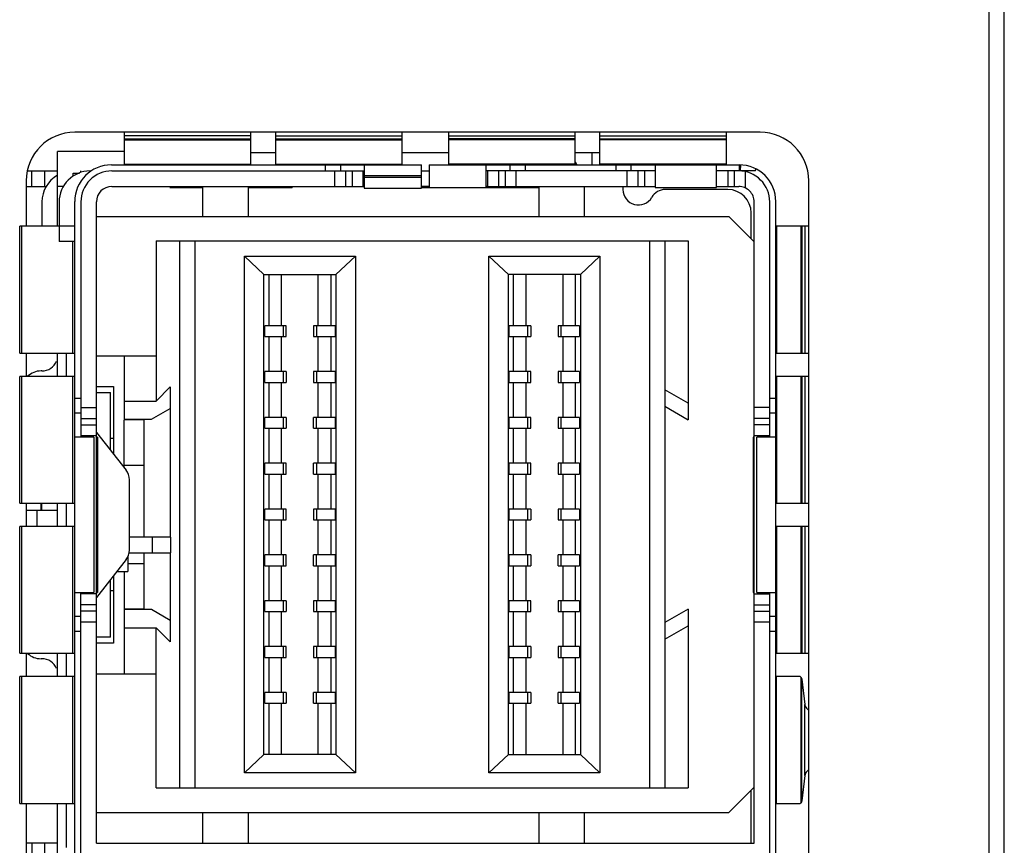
# Model space of a CAD drawing. Header units: inches. Extents: x 0 to 22, y 0 to 17.
# Tile 12 of 22: x 7.607 to 8.241, y 9.639 to 10.171. Entities that reach past the tile are written whole.
import ezdxf

# ---------------------------------------------------------------- set-up
doc = ezdxf.new("R2010")
doc.units = ezdxf.units.IN
doc.header["$LTSCALE"] = 1.21
doc.header["$MEASUREMENT"] = 0
doc.layers.get('0').update_dxf_attribs({"linetype": 'CONTINUOUS'})
doc.layers.add('DATUMCURVES', color=7, linetype='CONTINUOUS')

msp = doc.modelspace()

# ---------------------------------------------------------------- linework, layer by layer
at = {"color": 7, "linetype": 'CONTINUOUS'}
for p, q in [((8.23092, 11.45271), (8.23092, 7.317)), ((8.24092, 6.315), (8.24092, 11.45271)), ((8.08367, 10.09871), (7.64217, 10.09871)), ((7.67396, 10.09871), (7.67396, 10.07817)), ((7.75565, 10.07817), (7.75565, 10.09871)), ((7.77139, 10.09871), (7.77139, 10.07817)), ((7.85308, 10.07817), (7.85308, 10.09871)), ((7.88283, 10.09871), (7.88283, 10.07817)), ((7.96452, 10.07817), (7.96452, 10.09871)), ((7.98026, 10.09871), (7.98026, 10.07817)), ((8.06196, 10.07817), (8.06196, 10.09871)), ((7.75565, 10.09635), (7.67396, 10.09635)), ((7.67396, 10.09439), (7.75565, 10.09439)), ((7.67396, 10.09385), (7.75565, 10.09385)), ((7.77139, 10.09635), (7.85308, 10.09635)), ((7.77139, 10.09439), (7.85308, 10.09439)), ((7.77139, 10.09385), (7.85308, 10.09385)), ((7.88283, 10.09635), (7.96452, 10.09635)), ((7.96452, 10.09439), (7.88283, 10.09439)), ((7.96452, 10.09385), (7.88283, 10.09385)), ((7.98026, 10.09635), (8.06196, 10.09635)), ((7.98026, 10.09439), (8.06196, 10.09439)), ((8.06196, 10.09385), (7.98026, 10.09385)), ((7.63103, 10.0384), (7.63103, 10.08637)), ((7.67396, 10.08637), (7.63103, 10.08637)), ((7.75565, 10.08558), (7.77139, 10.08558)), ((7.85308, 10.08558), (7.88283, 10.08558)), ((7.96452, 10.08558), (7.98026, 10.08558)), ((7.97552, 10.0777), (7.97552, 10.08558)), ((7.67396, 10.07817), (7.75565, 10.07817)), ((7.77139, 10.07817), (7.85308, 10.07817)), ((7.96452, 10.07817), (7.88283, 10.07817)), ((7.96452, 10.07955), (7.96558, 10.0777)), ((8.06196, 10.07817), (7.98026, 10.07817)), ((7.61192, 10.07377), (7.63103, 10.07377)), ((7.61444, 10.06377), (7.61444, 10.07377)), ((7.62265, 10.07377), (7.62265, 10.06377)), ((7.64103, 10.0703), (7.64103, 10.07243)), ((7.64103, 10.07243), (7.6452, 10.07243)), ((7.64609, 10.07281), (7.64609, 10.07377)), ((7.66577, 10.0777), (7.86546, 10.0777)), ((7.66609, 10.07377), (7.82876, 10.07377)), ((7.80369, 10.07377), (7.80369, 10.0777)), ((7.80953, 10.07377), (7.80953, 10.06377)), ((7.81327, 10.0777), (7.81327, 10.07377)), ((7.8166, 10.07377), (7.8166, 10.06377)), ((7.82075, 10.07377), (7.82075, 10.06377)), ((7.82782, 10.07377), (7.82782, 10.06377)), ((7.82867, 10.07375), (7.82867, 10.06277)), ((7.82884, 10.07375), (7.82884, 10.0777)), ((7.86546, 10.06277), (7.86546, 10.0777)), ((7.86546, 10.07377), (7.87046, 10.07377)), ((7.87046, 10.0777), (7.87046, 10.06314)), ((7.87046, 10.0777), (8.07014, 10.0777)), ((7.90707, 10.06314), (7.90707, 10.0777)), ((8.01613, 10.07377), (7.90707, 10.07377)), ((7.90809, 10.07377), (7.90809, 10.06377)), ((7.91517, 10.07377), (7.91517, 10.06377)), ((7.91931, 10.07377), (7.91931, 10.06377)), ((7.92264, 10.07377), (7.92264, 10.0777)), ((7.92638, 10.07377), (7.92638, 10.06377)), ((7.93222, 10.0777), (7.93222, 10.07377)), ((7.99098, 10.07377), (7.99098, 10.0777)), ((7.99785, 10.07377), (7.99785, 10.06377)), ((8.00055, 10.07377), (8.00055, 10.0777)), ((8.00492, 10.07377), (8.00492, 10.06377)), ((8.00906, 10.07377), (8.00906, 10.06377)), ((8.01613, 10.0777), (8.01613, 10.06314)), ((8.0555, 10.06314), (8.0555, 10.0777)), ((8.06982, 10.07377), (8.0555, 10.07377)), ((8.06275, 10.07377), (8.06275, 10.06377)), ((8.06689, 10.07377), (8.06689, 10.06377)), ((8.07014, 10.0777), (8.07014, 10.07574)), ((8.07014, 10.07574), (8.07015, 10.07377)), ((8.08052, 10.07377), (8.07061, 10.07377)), ((8.07096, 10.07377), (8.07113, 10.07768)), ((8.07396, 10.07333), (8.07396, 10.06287)), ((8.08052, 10.07377), (8.08115, 10.07498)), ((7.61092, 10.06746), (7.61092, 10.03812)), ((7.82867, 10.07077), (7.86546, 10.07077)), ((7.82867, 10.06977), (7.86546, 10.06977)), ((8.11492, 8.33696), (8.11492, 10.06746)), ((7.61092, 10.06377), (7.62407, 10.06377)), ((7.63501, 10.06377), (7.63103, 10.06377)), ((7.66609, 10.06377), (7.82867, 10.06377)), ((7.72453, 10.06289), (7.70336, 10.06289)), ((7.72453, 10.06377), (7.72453, 10.0444)), ((7.75406, 10.0444), (7.75406, 10.06377)), ((7.7821, 10.06289), (7.75406, 10.06289)), ((7.7821, 10.06289), (7.7821, 10.06377)), ((7.82867, 10.06277), (7.86546, 10.06277)), ((7.87046, 10.06365), (7.86546, 10.06377)), ((7.87046, 10.06289), (7.86546, 10.06289)), ((7.87046, 10.06314), (7.90707, 10.06314)), ((7.90809, 10.06377), (7.90707, 10.0637)), ((7.94107, 10.06289), (7.90707, 10.06289)), ((7.90809, 10.06377), (8.01613, 10.06377)), ((7.94107, 10.06377), (7.94107, 10.0444)), ((7.9706, 10.0444), (7.9706, 10.06377)), ((7.99521, 10.06377), (7.99521, 10.0618)), ((8.01613, 10.06314), (8.0555, 10.06314)), ((8.06285, 10.0618), (8.02253, 10.0618)), ((8.0555, 10.06377), (8.06982, 10.06377)), ((7.62103, 10.05377), (7.62103, 10.03812)), ((7.63209, 10.05377), (7.63209, 10.0284)), ((7.64215, 8.35117), (7.64215, 10.05408)), ((7.64609, 10.05377), (7.64609, 9.90223)), ((7.65609, 9.6407), (7.65609, 10.05377)), ((8.07982, 9.6407), (8.07982, 10.05377)), ((8.08982, 9.90223), (8.08982, 10.05377)), ((8.09376, 8.35117), (8.09376, 10.05408)), ((8.07785, 10.03009), (8.07785, 10.0468)), ((7.65609, 10.0444), (8.06355, 10.0444)), ((8.06355, 10.0444), (8.07982, 10.02813)), ((7.60669, 9.95643), (7.60669, 10.03812)), ((7.63209, 10.03812), (7.60669, 10.03812)), ((7.60812, 9.95643), (7.60812, 10.03812)), ((7.63209, 10.0384), (7.64215, 10.0384)), ((8.09423, 10.03812), (8.09423, 9.95643)), ((8.11492, 10.03812), (8.09423, 10.03812)), ((8.10991, 10.03812), (8.10991, 9.95643)), ((8.11044, 10.03812), (8.11044, 9.95643)), ((8.1124, 10.03812), (8.1124, 9.95643)), ((7.64215, 10.0284), (7.63209, 10.0284)), ((7.64096, 9.95643), (7.64096, 10.0284)), ((7.69461, 10.02865), (7.69461, 9.9255)), ((7.69461, 10.02865), (8.03729, 10.02865)), ((7.70961, 10.02865), (7.70961, 9.67629)), ((7.71961, 10.02865), (7.71961, 9.67629)), ((8.01229, 10.02865), (8.01229, 9.67629)), ((8.02229, 10.02865), (8.02229, 9.67629)), ((8.03729, 10.02865), (8.03729, 9.9135)), ((7.7515, 9.68613), (7.7515, 10.01881)), ((7.764, 10.007), (7.7515, 10.01881)), ((7.7515, 10.01881), (7.82291, 10.01881)), ((7.82291, 10.01881), (7.81042, 10.007)), ((7.82291, 10.01881), (7.82291, 9.68613)), ((7.90898, 9.68613), (7.90898, 10.01881)), ((7.90898, 10.01881), (7.98039, 10.01881)), ((7.92148, 10.007), (7.90898, 10.01881)), ((7.98039, 10.01881), (7.9679, 10.007)), ((7.98039, 10.01881), (7.98039, 9.68613)), ((7.764, 9.69794), (7.764, 10.007)), ((7.764, 10.007), (7.81042, 10.007)), ((7.76739, 9.97408), (7.76739, 10.007)), ((7.7754, 9.97408), (7.7754, 10.007)), ((7.79902, 9.97408), (7.79902, 10.007)), ((7.80703, 10.007), (7.80703, 9.97408)), ((7.81042, 10.007), (7.81042, 9.69794)), ((7.92148, 9.69794), (7.92148, 10.007)), ((7.9679, 10.007), (7.92148, 10.007)), ((7.92487, 9.97408), (7.92487, 10.007)), ((7.93288, 9.97408), (7.93288, 10.007)), ((7.9565, 10.007), (7.9565, 9.97408)), ((7.96451, 10.007), (7.96451, 9.97408)), ((7.9679, 10.007), (7.9679, 9.69794)), ((7.7646, 9.96708), (7.7646, 9.97408)), ((7.77837, 9.97408), (7.7646, 9.97408)), ((7.77657, 9.96708), (7.77657, 9.97408)), ((7.77837, 9.96708), (7.77837, 9.97408)), ((7.79605, 9.97408), (7.79605, 9.96708)), ((7.80982, 9.97408), (7.79605, 9.97408)), ((7.79785, 9.97408), (7.79785, 9.96708)), ((7.80982, 9.97408), (7.80982, 9.96708)), ((7.92208, 9.96708), (7.92208, 9.97408)), ((7.93585, 9.97408), (7.92208, 9.97408)), ((7.93405, 9.96708), (7.93405, 9.97408)), ((7.93585, 9.97408), (7.93585, 9.96708)), ((7.95353, 9.97408), (7.95353, 9.96708)), ((7.9673, 9.97408), (7.95353, 9.97408)), ((7.95533, 9.97408), (7.95533, 9.96708)), ((7.9673, 9.97408), (7.9673, 9.96708)), ((7.7646, 9.96708), (7.77837, 9.96708)), ((7.76739, 9.94455), (7.76739, 9.96708)), ((7.7754, 9.94455), (7.7754, 9.96708)), ((7.79605, 9.96708), (7.80982, 9.96708)), ((7.79902, 9.94455), (7.79902, 9.96708)), ((7.80703, 9.96708), (7.80703, 9.94455)), ((7.92208, 9.96708), (7.93585, 9.96708)), ((7.92487, 9.94455), (7.92487, 9.96708)), ((7.93288, 9.94455), (7.93288, 9.96708)), ((7.95353, 9.96708), (7.9673, 9.96708)), ((7.9565, 9.96708), (7.9565, 9.94455)), ((7.96451, 9.96708), (7.96451, 9.94455)), ((7.60669, 9.95643), (7.64211, 9.95643)), ((7.61092, 9.95643), (7.61092, 9.94143)), ((7.63034, 9.95125), (7.63103, 9.95097)), ((7.63103, 9.94143), (7.63103, 9.95643)), ((7.63689, 9.94143), (7.63689, 9.95643)), ((7.65609, 9.95459), (7.69461, 9.95459)), ((7.67403, 9.95459), (7.67403, 9.91376)), ((8.09423, 9.95643), (8.11492, 9.95643)), ((7.62103, 9.94491), (7.62042, 9.94491)), ((7.60669, 9.85973), (7.60669, 9.94143)), ((7.64211, 9.94143), (7.60669, 9.94143)), ((7.60812, 9.85973), (7.60812, 9.94143)), ((7.64096, 9.85973), (7.64096, 9.94143)), ((7.7646, 9.93755), (7.7646, 9.94455)), ((7.77837, 9.94455), (7.7646, 9.94455)), ((7.77657, 9.93755), (7.77657, 9.94455)), ((7.77837, 9.94455), (7.77837, 9.93755)), ((7.79605, 9.94455), (7.79605, 9.93755)), ((7.80982, 9.94455), (7.79605, 9.94455)), ((7.79785, 9.94455), (7.79785, 9.93755)), ((7.80982, 9.94455), (7.80982, 9.93755)), ((7.92208, 9.93755), (7.92208, 9.94455)), ((7.93585, 9.94455), (7.92208, 9.94455)), ((7.93405, 9.93755), (7.93405, 9.94455)), ((7.93585, 9.93755), (7.93585, 9.94455)), ((7.95353, 9.94455), (7.95353, 9.93755)), ((7.9673, 9.94455), (7.95353, 9.94455)), ((7.95533, 9.94455), (7.95533, 9.93755)), ((7.9673, 9.94455), (7.9673, 9.93755)), ((8.09423, 9.94143), (8.09423, 9.85973)), ((8.11492, 9.94143), (8.09423, 9.94143)), ((8.10991, 9.94143), (8.10991, 9.85973)), ((8.11044, 9.94143), (8.11044, 9.85973)), ((8.1124, 9.94143), (8.1124, 9.85973)), ((7.65609, 9.93491), (7.66713, 9.93491)), ((7.66713, 9.93491), (7.66713, 9.8914)), ((7.69461, 9.9255), (7.7037, 9.93459)), ((7.7037, 9.93459), (7.7037, 9.83778)), ((7.7646, 9.93755), (7.77837, 9.93755)), ((7.76739, 9.91503), (7.76739, 9.93755)), ((7.7754, 9.91503), (7.7754, 9.93755)), ((7.79605, 9.93755), (7.80982, 9.93755)), ((7.79902, 9.91503), (7.79902, 9.93755)), ((7.80703, 9.93755), (7.80703, 9.91503)), ((7.92208, 9.93755), (7.93585, 9.93755)), ((7.92487, 9.91503), (7.92487, 9.93755)), ((7.93288, 9.91503), (7.93288, 9.93755)), ((7.95353, 9.93755), (7.9673, 9.93755)), ((7.9565, 9.93755), (7.9565, 9.91503)), ((7.96451, 9.93755), (7.96451, 9.91503)), ((8.03729, 9.92413), (8.02229, 9.93279)), ((7.64215, 9.92738), (7.64609, 9.92738)), ((7.65609, 9.93097), (7.66516, 9.93097)), ((7.66516, 9.89389), (7.66516, 9.93097)), ((8.08982, 9.92738), (8.09376, 9.92738)), ((7.64609, 9.92137), (7.65609, 9.92137)), ((7.67403, 9.9255), (7.69461, 9.9255)), ((7.69161, 9.91376), (7.7037, 9.92075)), ((8.02229, 9.92216), (8.03729, 9.9135)), ((8.08982, 9.92137), (8.07982, 9.92137)), ((7.64609, 9.91781), (7.64215, 9.91781)), ((7.64609, 9.9143), (7.65609, 9.9143)), ((7.67403, 9.91376), (7.69161, 9.91376)), ((7.67403, 9.88266), (7.67403, 9.9135)), ((7.68681, 9.9135), (7.67403, 9.9135)), ((7.68681, 9.83778), (7.68681, 9.9135)), ((7.7646, 9.90803), (7.7646, 9.91503)), ((7.77837, 9.91503), (7.7646, 9.91503)), ((7.77657, 9.90803), (7.77657, 9.91503)), ((7.77837, 9.91503), (7.77837, 9.90803)), ((7.79605, 9.90803), (7.79605, 9.91503)), ((7.80982, 9.91503), (7.79605, 9.91503)), ((7.79785, 9.90803), (7.79785, 9.91503)), ((7.80982, 9.91503), (7.80982, 9.90803)), ((7.92208, 9.90803), (7.92208, 9.91503)), ((7.93585, 9.91503), (7.92208, 9.91503)), ((7.93405, 9.90803), (7.93405, 9.91503)), ((7.93585, 9.90803), (7.93585, 9.91503)), ((7.95353, 9.91503), (7.95353, 9.90803)), ((7.9673, 9.91503), (7.95353, 9.91503)), ((7.95533, 9.91503), (7.95533, 9.90803)), ((7.9673, 9.91503), (7.9673, 9.90803)), ((8.08982, 9.9143), (8.07982, 9.9143)), ((8.09376, 9.91781), (8.08982, 9.91781)), ((7.64609, 9.91016), (7.65609, 9.91016)), ((7.7646, 9.90803), (7.77837, 9.90803)), ((7.76739, 9.8855), (7.76739, 9.90803)), ((7.7754, 9.8855), (7.7754, 9.90803)), ((7.79605, 9.90803), (7.80982, 9.90803)), ((7.79902, 9.8855), (7.79902, 9.90803)), ((7.80703, 9.90803), (7.80703, 9.8855)), ((7.92208, 9.90803), (7.93585, 9.90803)), ((7.92487, 9.8855), (7.92487, 9.90803)), ((7.93288, 9.8855), (7.93288, 9.90803)), ((7.95353, 9.90803), (7.9673, 9.90803)), ((7.9565, 9.90803), (7.9565, 9.8855)), ((7.96451, 9.90803), (7.96451, 9.8855)), ((8.08982, 9.91016), (8.07982, 9.91016)), ((7.65445, 9.90223), (7.64215, 9.90223)), ((7.65609, 9.90309), (7.64609, 9.90309)), ((7.65445, 9.90223), (7.65445, 9.80223)), ((7.65609, 9.90538), (7.67528, 9.88107)), ((7.65689, 9.90223), (7.65609, 9.90223)), ((7.65689, 9.90223), (7.65689, 9.80223)), ((7.66516, 9.90168), (7.66713, 9.90168)), ((8.07919, 9.90223), (8.07919, 9.80223)), ((8.07982, 9.90223), (8.07919, 9.90223)), ((8.08982, 9.90309), (8.07982, 9.90309)), ((8.08146, 9.80223), (8.08146, 9.90223)), ((8.09376, 9.90223), (8.08146, 9.90223)), ((7.68681, 9.88397), (7.67403, 9.88397)), ((7.7646, 9.8785), (7.7646, 9.8855)), ((7.77837, 9.8855), (7.7646, 9.8855)), ((7.77657, 9.8785), (7.77657, 9.8855)), ((7.77837, 9.8785), (7.77837, 9.8855)), ((7.79605, 9.8785), (7.79605, 9.8855)), ((7.80982, 9.8855), (7.79605, 9.8855)), ((7.79785, 9.8855), (7.79785, 9.8785)), ((7.80982, 9.8855), (7.80982, 9.8785)), ((7.92208, 9.8785), (7.92208, 9.8855)), ((7.93585, 9.8855), (7.92208, 9.8855)), ((7.93405, 9.8785), (7.93405, 9.8855)), ((7.93585, 9.8785), (7.93585, 9.8855)), ((7.95353, 9.8855), (7.95353, 9.8785)), ((7.9673, 9.8855), (7.95353, 9.8855)), ((7.95533, 9.8855), (7.95533, 9.8785)), ((7.9673, 9.8855), (7.9673, 9.8785)), ((7.7646, 9.8785), (7.77837, 9.8785)), ((7.76739, 9.85597), (7.76739, 9.8785)), ((7.7754, 9.85597), (7.7754, 9.8785)), ((7.79605, 9.8785), (7.80982, 9.8785)), ((7.79902, 9.85597), (7.79902, 9.8785)), ((7.80703, 9.8785), (7.80703, 9.85597)), ((7.92208, 9.8785), (7.93585, 9.8785)), ((7.92487, 9.85597), (7.92487, 9.8785)), ((7.93288, 9.85597), (7.93288, 9.8785)), ((7.95353, 9.8785), (7.9673, 9.8785)), ((7.9565, 9.8785), (7.9565, 9.85597)), ((7.96451, 9.8785), (7.96451, 9.85597)), ((7.67743, 9.82959), (7.67743, 9.87488)), ((7.60669, 9.85973), (7.64211, 9.85973)), ((7.61092, 9.85973), (7.61092, 9.84473)), ((7.62042, 9.85521), (7.62042, 9.85973)), ((7.62103, 9.85521), (7.62103, 9.85973)), ((7.63103, 9.84473), (7.63103, 9.85973)), ((7.63689, 9.84473), (7.63689, 9.85973)), ((7.7646, 9.84897), (7.7646, 9.85597)), ((7.77837, 9.85597), (7.7646, 9.85597)), ((7.77657, 9.84897), (7.77657, 9.85597)), ((7.77837, 9.84897), (7.77837, 9.85597)), ((7.79605, 9.85597), (7.79605, 9.84897)), ((7.80982, 9.85597), (7.79605, 9.85597)), ((7.79785, 9.85597), (7.79785, 9.84897)), ((7.80982, 9.85597), (7.80982, 9.84897)), ((7.92208, 9.84897), (7.92208, 9.85597)), ((7.93585, 9.85597), (7.92208, 9.85597)), ((7.93405, 9.84897), (7.93405, 9.85597)), ((7.93585, 9.85597), (7.93585, 9.84897)), ((7.95353, 9.85597), (7.95353, 9.84897)), ((7.9673, 9.85597), (7.95353, 9.85597)), ((7.95533, 9.85597), (7.95533, 9.84897)), ((7.9673, 9.85597), (7.9673, 9.84897)), ((8.09423, 9.85973), (8.11492, 9.85973)), ((7.61092, 9.85521), (7.63103, 9.85521)), ((7.61792, 9.84473), (7.61792, 9.85521)), ((7.60669, 9.76304), (7.60669, 9.84473)), ((7.64211, 9.84473), (7.60669, 9.84473)), ((7.60812, 9.76304), (7.60812, 9.84473)), ((7.64096, 9.76304), (7.64096, 9.84473)), ((7.7646, 9.84897), (7.77837, 9.84897)), ((7.76739, 9.82644), (7.76739, 9.84897)), ((7.7754, 9.82644), (7.7754, 9.84897)), ((7.79605, 9.84897), (7.80982, 9.84897)), ((7.79902, 9.82644), (7.79902, 9.84897)), ((7.80703, 9.84897), (7.80703, 9.82644)), ((7.92208, 9.84897), (7.93585, 9.84897)), ((7.92487, 9.82644), (7.92487, 9.84897)), ((7.93288, 9.82644), (7.93288, 9.84897)), ((7.95353, 9.84897), (7.9673, 9.84897)), ((7.9565, 9.84897), (7.9565, 9.82644)), ((7.96451, 9.84897), (7.96451, 9.82644)), ((8.09423, 9.84473), (8.09423, 9.76304)), ((8.11492, 9.84473), (8.09423, 9.84473)), ((8.10991, 9.84473), (8.10991, 9.76304)), ((8.11044, 9.84473), (8.11044, 9.76304)), ((8.1124, 9.84473), (8.1124, 9.76304)), ((7.70403, 9.83778), (7.67743, 9.83778)), ((7.69222, 9.82778), (7.69222, 9.83778)), ((7.70403, 9.82778), (7.70403, 9.83778)), ((7.67634, 9.8251), (7.67634, 9.81568)), ((7.67743, 9.82778), (7.70403, 9.82778)), ((7.68681, 9.79145), (7.68681, 9.82778)), ((7.7037, 9.82778), (7.7037, 9.77035)), ((7.7646, 9.81944), (7.7646, 9.82644)), ((7.77837, 9.82644), (7.7646, 9.82644)), ((7.77657, 9.81944), (7.77657, 9.82644)), ((7.77837, 9.81944), (7.77837, 9.82644)), ((7.79605, 9.81944), (7.79605, 9.82644)), ((7.80982, 9.82644), (7.79605, 9.82644)), ((7.79785, 9.81944), (7.79785, 9.82644)), ((7.80982, 9.82644), (7.80982, 9.81944)), ((7.92208, 9.81944), (7.92208, 9.82644)), ((7.93585, 9.82644), (7.92208, 9.82644)), ((7.93405, 9.81944), (7.93405, 9.82644)), ((7.93585, 9.82644), (7.93585, 9.81944)), ((7.95353, 9.81944), (7.95353, 9.82644)), ((7.9673, 9.82644), (7.95353, 9.82644)), ((7.95533, 9.82644), (7.95533, 9.81944)), ((7.9673, 9.82644), (7.9673, 9.81944)), ((7.67528, 9.82339), (7.65609, 9.79908)), ((7.67634, 9.82098), (7.68681, 9.82098)), ((7.7646, 9.81944), (7.77837, 9.81944)), ((7.76739, 9.79692), (7.76739, 9.81944)), ((7.7754, 9.79692), (7.7754, 9.81944)), ((7.79605, 9.81944), (7.80982, 9.81944)), ((7.79902, 9.79692), (7.79902, 9.81944)), ((7.80703, 9.81944), (7.80703, 9.79692)), ((7.92208, 9.81944), (7.93585, 9.81944)), ((7.92487, 9.79692), (7.92487, 9.81944)), ((7.93288, 9.79692), (7.93288, 9.81944)), ((7.95353, 9.81944), (7.9673, 9.81944)), ((7.9565, 9.81944), (7.9565, 9.79692)), ((7.96451, 9.81944), (7.96451, 9.79692)), ((7.66713, 9.81307), (7.66713, 9.76955)), ((7.66919, 9.81568), (7.67634, 9.81568)), ((7.67403, 9.81568), (7.67403, 9.79145)), ((7.66516, 9.77349), (7.66516, 9.81058)), ((7.64215, 9.80223), (7.65445, 9.80223)), ((7.64609, 9.03609), (7.64609, 9.80223)), ((7.65609, 9.80137), (7.64609, 9.80137)), ((7.65609, 9.80223), (7.65689, 9.80223)), ((7.66713, 9.80326), (7.66516, 9.80326)), ((8.07919, 9.80223), (8.07982, 9.80223)), ((8.07982, 9.80137), (8.08982, 9.80137)), ((8.08146, 9.80223), (8.09376, 9.80223)), ((8.08982, 9.46916), (8.08982, 9.80223)), ((7.65609, 9.7943), (7.64609, 9.7943)), ((7.7646, 9.78992), (7.7646, 9.79692)), ((7.77837, 9.79692), (7.7646, 9.79692)), ((7.77657, 9.78992), (7.77657, 9.79692)), ((7.77837, 9.79692), (7.77837, 9.78992)), ((7.79605, 9.79692), (7.79605, 9.78992)), ((7.80982, 9.79692), (7.79605, 9.79692)), ((7.79785, 9.79692), (7.79785, 9.78992)), ((7.80982, 9.79692), (7.80982, 9.78992)), ((7.92208, 9.78992), (7.92208, 9.79692)), ((7.93585, 9.79692), (7.92208, 9.79692)), ((7.93405, 9.78992), (7.93405, 9.79692)), ((7.93585, 9.78992), (7.93585, 9.79692)), ((7.95353, 9.79692), (7.95353, 9.78992)), ((7.9673, 9.79692), (7.95353, 9.79692)), ((7.95533, 9.79692), (7.95533, 9.78992)), ((7.9673, 9.79692), (7.9673, 9.78992)), ((8.07982, 9.7943), (8.08982, 9.7943)), ((7.64609, 9.78668), (7.64215, 9.78668)), ((7.65609, 9.79016), (7.64609, 9.79016)), ((7.68681, 9.79145), (7.67403, 9.79145)), ((7.67403, 9.79118), (7.67403, 9.74987)), ((7.69161, 9.79118), (7.67403, 9.79118)), ((7.7037, 9.7842), (7.69161, 9.79118)), ((7.7646, 9.78992), (7.77837, 9.78992)), ((7.76739, 9.76739), (7.76739, 9.78992)), ((7.7754, 9.76739), (7.7754, 9.78992)), ((7.79605, 9.78992), (7.80982, 9.78992)), ((7.79902, 9.76739), (7.79902, 9.78992)), ((7.80703, 9.78992), (7.80703, 9.76739)), ((7.92208, 9.78992), (7.93585, 9.78992)), ((7.92487, 9.76739), (7.92487, 9.78992)), ((7.93288, 9.76739), (7.93288, 9.78992)), ((7.95353, 9.78992), (7.9673, 9.78992)), ((7.9565, 9.78992), (7.9565, 9.76739)), ((7.96451, 9.78992), (7.96451, 9.76739)), ((8.03729, 9.79145), (8.02229, 9.78279)), ((8.03729, 9.79145), (8.03729, 9.67629)), ((8.07982, 9.79016), (8.08982, 9.79016)), ((8.09376, 9.78668), (8.08982, 9.78668)), ((7.65609, 9.78309), (7.64609, 9.78309)), ((8.02229, 9.77216), (8.03729, 9.78082)), ((8.08982, 9.78309), (8.07982, 9.78309)), ((7.64609, 9.77708), (7.64215, 9.77708)), ((7.66516, 9.77349), (7.65609, 9.77349)), ((7.67403, 9.77945), (7.69461, 9.77945)), ((7.69461, 9.67629), (7.69461, 9.77945)), ((7.7037, 9.77035), (7.69461, 9.77945)), ((8.09376, 9.77708), (8.08982, 9.77708)), ((7.66713, 9.76955), (7.65609, 9.76955)), ((7.7646, 9.76039), (7.7646, 9.76739)), ((7.77837, 9.76739), (7.7646, 9.76739)), ((7.77657, 9.76039), (7.77657, 9.76739)), ((7.77837, 9.76039), (7.77837, 9.76739)), ((7.79605, 9.76739), (7.79605, 9.76039)), ((7.80982, 9.76739), (7.79605, 9.76739)), ((7.79785, 9.76739), (7.79785, 9.76039)), ((7.80982, 9.76739), (7.80982, 9.76039)), ((7.92208, 9.76039), (7.92208, 9.76739)), ((7.93585, 9.76739), (7.92208, 9.76739)), ((7.93405, 9.76039), (7.93405, 9.76739)), ((7.93585, 9.76739), (7.93585, 9.76039)), ((7.95353, 9.76739), (7.95353, 9.76039)), ((7.9673, 9.76739), (7.95353, 9.76739)), ((7.95533, 9.76739), (7.95533, 9.76039)), ((7.9673, 9.76739), (7.9673, 9.76039)), ((7.60669, 9.76304), (7.64211, 9.76304)), ((7.61092, 9.76304), (7.61092, 9.74804)), ((7.63103, 9.74804), (7.63103, 9.76304)), ((7.63689, 9.74804), (7.63689, 9.76304)), ((8.09423, 9.76304), (8.11492, 9.76304)), ((7.62103, 9.75955), (7.62042, 9.75955)), ((7.7646, 9.76039), (7.77837, 9.76039)), ((7.76739, 9.73786), (7.76739, 9.76039)), ((7.7754, 9.73786), (7.7754, 9.76039)), ((7.79605, 9.76039), (7.80982, 9.76039)), ((7.79902, 9.73786), (7.79902, 9.76039)), ((7.80703, 9.76039), (7.80703, 9.73786)), ((7.92208, 9.76039), (7.93585, 9.76039)), ((7.92487, 9.73786), (7.92487, 9.76039)), ((7.93288, 9.73786), (7.93288, 9.76039)), ((7.95353, 9.76039), (7.9673, 9.76039)), ((7.9565, 9.76039), (7.9565, 9.73786)), ((7.96451, 9.76039), (7.96451, 9.73786)), ((7.63103, 9.75349), (7.63034, 9.75322)), ((7.65609, 9.74987), (7.69461, 9.74987)), ((7.60669, 9.66635), (7.60669, 9.74804)), ((7.64211, 9.74804), (7.60669, 9.74804)), ((7.60812, 9.66635), (7.60812, 9.74804)), ((7.64096, 9.66635), (7.64096, 9.74804)), ((8.09423, 9.66635), (8.09423, 9.74804)), ((8.10946, 9.74804), (8.09423, 9.74804)), ((8.10946, 9.74804), (8.10991, 9.74776)), ((8.10991, 9.74776), (8.10991, 9.66662)), ((8.10991, 9.74776), (8.11004, 9.74756)), ((8.11004, 9.74756), (8.11044, 9.74642)), ((8.11044, 9.66797), (8.11044, 9.74642)), ((8.11044, 9.74642), (8.1124, 9.73008)), ((7.7646, 9.73086), (7.7646, 9.73786)), ((7.77837, 9.73786), (7.7646, 9.73786)), ((7.77657, 9.73086), (7.77657, 9.73786)), ((7.77837, 9.73786), (7.77837, 9.73086)), ((7.79605, 9.73086), (7.79605, 9.73786)), ((7.80982, 9.73786), (7.79605, 9.73786)), ((7.79785, 9.73086), (7.79785, 9.73786)), ((7.80982, 9.73786), (7.80982, 9.73086)), ((7.92208, 9.73086), (7.92208, 9.73786)), ((7.93585, 9.73786), (7.92208, 9.73786)), ((7.93405, 9.73086), (7.93405, 9.73786)), ((7.93585, 9.73786), (7.93585, 9.73086)), ((7.95353, 9.73086), (7.95353, 9.73786)), ((7.9673, 9.73786), (7.95353, 9.73786)), ((7.95533, 9.73786), (7.95533, 9.73086)), ((7.9673, 9.73786), (7.9673, 9.73086)), ((7.7646, 9.73086), (7.77837, 9.73086)), ((7.76739, 9.69794), (7.76739, 9.73086)), ((7.7754, 9.69794), (7.7754, 9.73086)), ((7.79605, 9.73086), (7.80982, 9.73086)), ((7.79902, 9.69794), (7.79902, 9.73086)), ((7.80703, 9.73086), (7.80703, 9.69794)), ((7.92208, 9.73086), (7.93585, 9.73086)), ((7.92487, 9.69794), (7.92487, 9.73086)), ((7.93288, 9.69794), (7.93288, 9.73086)), ((7.95353, 9.73086), (7.9673, 9.73086)), ((7.9565, 9.73086), (7.9565, 9.69794)), ((7.96451, 9.73086), (7.96451, 9.69794)), ((8.1124, 9.68431), (8.1124, 9.73008)), ((7.764, 9.69794), (7.7515, 9.68613)), ((7.81042, 9.69794), (7.764, 9.69794)), ((7.81042, 9.69794), (7.82291, 9.68613)), ((7.92148, 9.69794), (7.90898, 9.68613)), ((7.92148, 9.69794), (7.9679, 9.69794)), ((7.9679, 9.69794), (7.98039, 9.68613)), ((7.82291, 9.68613), (7.7515, 9.68613)), ((7.98039, 9.68613), (7.90898, 9.68613)), ((8.1124, 9.68431), (8.11044, 9.66797)), ((7.69461, 9.67629), (8.03729, 9.67629)), ((8.07982, 9.67682), (8.06355, 9.66054)), ((8.07785, 9.6407), (8.07785, 9.67485)), ((7.60669, 9.66635), (7.64215, 9.66635)), ((7.61092, 9.66635), (7.61092, 9.60505)), ((7.63103, 9.60533), (7.63103, 9.66635)), ((7.63689, 9.63802), (7.63689, 9.66635)), ((8.09423, 9.66635), (8.10946, 9.66635)), ((8.10991, 9.66662), (8.10946, 9.66635)), ((8.11004, 9.66682), (8.10991, 9.66662)), ((8.11044, 9.66797), (8.11004, 9.66682)), ((7.65609, 9.66054), (8.06355, 9.66054)), ((7.72453, 9.66054), (7.72453, 9.6407)), ((7.75406, 9.6407), (7.75406, 9.66054)), ((7.94107, 9.66054), (7.94107, 9.6407)), ((7.9706, 9.6407), (7.9706, 9.66054)), ((7.63103, 9.6407), (7.61092, 9.6407)), ((7.61444, 9.6407), (7.61444, 9.6307)), ((7.62265, 9.6407), (7.62265, 9.6307)), ((7.65609, 9.6407), (8.07982, 9.6407))]:
    msp.add_line(p, q, dxfattribs=at)
for centre, radius, start, end in [((7.64217, 10.06746), 0.03125, 90, 180), ((8.08367, 10.06746), 0.03125, 0, 90), ((7.65209, 10.05377), 0.02, 90, 180), ((7.66577, 10.05408), 0.02362, 90, 180), ((7.66609, 10.05377), 0.02, 90, 180.00001), ((8.06982, 10.05377), 0.02, 0, 90.00004), ((8.07014, 10.05408), 0.02362, 360, 90), ((7.64103, 10.05377), 0.02, 120, 180), ((7.66609, 10.05377), 0.01, 90, 180), ((8.00521, 10.0618), 0.01, 180, 330), ((8.02253, 10.0518), 0.01, 90, 150), ((8.06285, 10.0468), 0.015, 0, 90), ((8.06982, 10.05377), 0.01, 0, 90.00001), ((7.62103, 9.95491), 0.01, 270, 338.50871), ((7.62042, 9.93241), 0.0125, 90, 133.56352), ((7.66743, 9.87488), 0.01, 0, 38.28513), ((7.66743, 9.82959), 0.01, 321.71559, 359.99995), ((7.62042, 9.77205), 0.0125, 226.43623, 270), ((7.62103, 9.74955), 0.01, 21.49129, 90)]:
    msp.add_arc(centre, radius, start, end, dxfattribs=at)
for points, knots in [([(8.1124, 9.73008), (8.11244, 9.72976), (8.11283, 9.7283), (8.11395, 9.72717), (8.11486, 9.72643)], [0, 0, 0, 0, 0.210593, 1, 1, 1, 1]), ([(8.11486, 9.68796), (8.11451, 9.68767), (8.11342, 9.68669), (8.11251, 9.68534), (8.1124, 9.68431)], [0, 0, 0, 0, 0.302309, 1, 1, 1, 1])]:
    msp.add_open_spline(points, degree=3, knots=knots, dxfattribs=at)
at = {"layer": 'DATUMCURVES', "color": 4, "linetype": 'CONTINUOUS'}
for p, q in [((8.08367, 10.09871), (7.64217, 10.09871)), ((7.61092, 10.06746), (7.61092, 10.03812)), ((8.11492, 8.33696), (8.11492, 10.06746)), ((7.61092, 9.95643), (7.61092, 9.94143)), ((7.61092, 9.85973), (7.61092, 9.84473)), ((7.61092, 9.76304), (7.61092, 9.74804)), ((7.61092, 9.66635), (7.61092, 9.60505))]:
    msp.add_line(p, q, dxfattribs=at)

doc.saveas('drawing.dxf')
